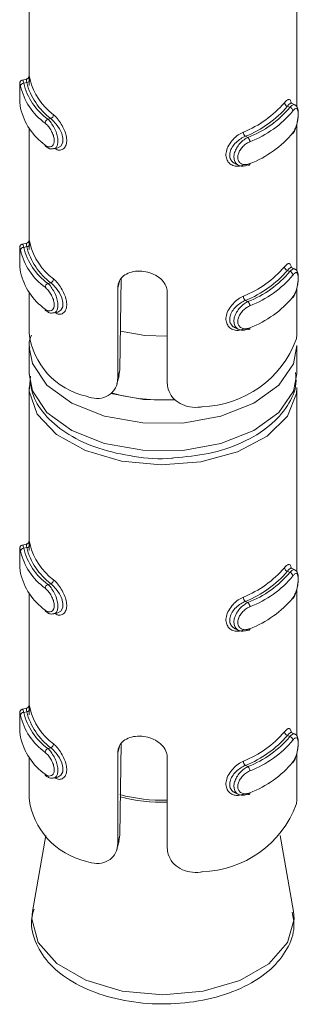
# Model space of a CAD drawing. Header units: millimetres. Extents: x 299 to 1025, y 4 to 1359.
# Tile 1 of 48: x 566.1 to 574.43, y 48.97 to 78.36. Entities that reach past the tile are written whole.
import ezdxf

# ---------------------------------------------------------------- set-up
doc = ezdxf.new("R2010")
doc.units = ezdxf.units.MM

msp = doc.modelspace()

# ---------------------------------------------------------------- linework, layer by layer
at = {"color": 7, "linetype": 'Continuous', "lineweight": 15}
for p, q in [((566.381, 81.262), (566.381, 76.654)), ((574.381, 75.763), (574.381, 81.262)), ((566.304, 76.587), (566.182, 76.56)), ((566.311, 76.485), (566.224, 76.465)), ((574.323, 75.818), (574.218, 75.867)), ((574.102, 75.778), (574.175, 75.744)), ((567.03, 75.407), (566.943, 75.388)), ((574.381, 70.864), (574.381, 75.245)), ((566.381, 75.126), (566.381, 71.755)), ((572.845, 74.88), (572.918, 74.846)), ((567.118, 74.507), (567.24, 74.534)), ((572.538, 74.063), (572.643, 74.014)), ((566.304, 71.688), (566.182, 71.661)), ((566.311, 71.586), (566.224, 71.566)), ((574.102, 70.879), (574.175, 70.845)), ((574.323, 70.919), (574.218, 70.968)), ((569.134, 70.643), (569.098, 67.907)), ((567.03, 70.508), (566.943, 70.489)), ((569.03, 67.657), (569.03, 70.347)), ((574.381, 69.07), (574.381, 70.345)), ((566.381, 70.226), (566.381, 69.014)), ((570.512, 70.213), (570.512, 67.523)), ((572.845, 69.981), (572.918, 69.947)), ((567.118, 69.607), (567.24, 69.635)), ((572.538, 69.164), (572.643, 69.115)), ((566.381, 68.606), (566.381, 67.789)), ((574.381, 67.789), (574.381, 68.606)), ((569.03, 67.657), (569.098, 67.907)), ((569.098, 67.907), (569.062, 67.732)), ((569.008, 67.487), (569.073, 67.729)), ((566.381, 67.381), (566.381, 62.773)), ((574.381, 61.882), (574.381, 67.381)), ((566.304, 62.706), (566.182, 62.679)), ((566.311, 62.604), (566.224, 62.584)), ((574.102, 61.897), (574.175, 61.863)), ((574.323, 61.937), (574.218, 61.986)), ((567.03, 61.526), (566.943, 61.507)), ((566.381, 61.244), (566.381, 57.874)), ((574.381, 56.983), (574.381, 61.363)), ((572.845, 60.999), (572.918, 60.965)), ((567.118, 60.626), (567.24, 60.653)), ((572.538, 60.182), (572.643, 60.133)), ((566.304, 57.807), (566.182, 57.78)), ((566.311, 57.704), (566.224, 57.685)), ((574.323, 57.038), (574.218, 57.087)), ((569.134, 56.762), (569.098, 54.025)), ((574.102, 56.998), (574.175, 56.964)), ((567.03, 56.627), (566.943, 56.608)), ((569.03, 53.776), (569.03, 56.466)), ((574.381, 55.188), (574.381, 56.464)), ((566.381, 56.345), (566.381, 55.133)), ((570.512, 56.331), (570.512, 53.642)), ((572.845, 56.099), (572.918, 56.065)), ((567.118, 55.726), (567.24, 55.753)), ((572.538, 55.283), (572.643, 55.234)), ((566.881, 54.014), (566.482, 51.745)), ((569.008, 53.606), (569.073, 53.848)), ((569.03, 53.776), (569.098, 54.025)), ((569.098, 54.025), (569.062, 53.851)), ((574.279, 51.745), (573.88, 54.014)), ((566.494, 51.802), (566.482, 51.745))]:
    msp.add_line(p, q, dxfattribs=at)
at = {"color": 8, "linetype": 'Continuous', "lineweight": 15}
for p, q in [((569.03, 70.347), (569.084, 70.548)), ((569.03, 56.466), (569.084, 56.666))]:
    msp.add_line(p, q, dxfattribs=at)
at = {"color": 8, "linetype": 'Continuous', "lineweight": 15, "flags": 128}
for points in [[(566.184, 76.554), (566.192, 76.553), (566.215, 76.496), (566.224, 76.466), (566.224, 76.465), (566.224, 76.465)], [(566.184, 71.654), (566.192, 71.654), (566.215, 71.597), (566.224, 71.566), (566.224, 71.566), (566.224, 71.566)], [(574.38, 68.634), (574.279, 68.089), (573.842, 67.448), (573.097, 66.911), (572.111, 66.524), (570.971, 66.322), (569.779, 66.323), (568.64, 66.527), (567.656, 66.915), (566.914, 67.454), (566.48, 68.095), (566.381, 68.584)], [(566.381, 67.789), (566.48, 67.279), (566.914, 66.638), (567.656, 66.099), (568.64, 65.71), (569.779, 65.507), (570.971, 65.506), (572.111, 65.707), (573.097, 66.094), (573.842, 66.632), (574.279, 67.272), (574.381, 67.789)], [(568.822, 67.205), (569.8, 67.022), (570.759, 67.005)], [(566.184, 62.673), (566.192, 62.672), (566.215, 62.615), (566.224, 62.584), (566.224, 62.584), (566.224, 62.584)], [(566.184, 57.773), (566.192, 57.773), (566.215, 57.716), (566.224, 57.685), (566.224, 57.685), (566.224, 57.685)], [(566.482, 51.745), (566.462, 51.52), (566.652, 50.82), (567.207, 50.189), (568.073, 49.688), (569.164, 49.366), (570.375, 49.254)], [(570.375, 49.254), (571.586, 49.364), (572.679, 49.684), (573.547, 50.184), (574.106, 50.814), (574.299, 51.513), (574.279, 51.745)]]:
    msp.add_lwpolyline(points, dxfattribs=at)
at = {"color": 7, "linetype": 'Continuous', "lineweight": 15, "flags": 128}
for points in [[(574.216, 75.862), (574.188, 75.866), (574.132, 75.817), (574.102, 75.778), (574.102, 75.778), (574.102, 75.778)], [(567.24, 74.535), (567.243, 74.535), (567.335, 74.589), (567.388, 74.692), (567.394, 74.821), (567.36, 74.961), (567.292, 75.104), (567.195, 75.244), (567.081, 75.365), (567.03, 75.407), (567.03, 75.407), (567.03, 75.407)], [(572.918, 74.029), (572.93, 74.022), (572.941, 74.018), (572.951, 74.017), (572.96, 74.02), (572.967, 74.027), (572.973, 74.037), (572.976, 74.049), (572.977, 74.064)], [(574.216, 70.963), (574.188, 70.967), (574.132, 70.918), (574.102, 70.879), (574.102, 70.879), (574.102, 70.879)], [(567.24, 69.635), (567.243, 69.635), (567.335, 69.69), (567.388, 69.793), (567.394, 69.922), (567.36, 70.062), (567.292, 70.205), (567.195, 70.345), (567.081, 70.466), (567.03, 70.508), (567.03, 70.508), (567.03, 70.508)], [(570.512, 68.91), (569.843, 68.936), (569.112, 69.067)], [(572.918, 69.13), (572.93, 69.123), (572.941, 69.119), (572.951, 69.118), (572.96, 69.121), (572.967, 69.128), (572.973, 69.138), (572.976, 69.15), (572.977, 69.165)], [(574.381, 67.381), (574.369, 67.205), (574.099, 66.529), (573.492, 65.93), (572.605, 65.462), (571.517, 65.167), (570.326, 65.072), (569.141, 65.186), (568.067, 65.497), (567.202, 65.979), (566.624, 66.588), (566.386, 67.268), (566.425, 67.725)], [(574.216, 61.981), (574.188, 61.985), (574.132, 61.936), (574.102, 61.897), (574.102, 61.897), (574.102, 61.897)], [(567.24, 60.653), (567.243, 60.653), (567.335, 60.708), (567.388, 60.811), (567.394, 60.94), (567.36, 61.08), (567.292, 61.223), (567.195, 61.363), (567.081, 61.484), (567.03, 61.526), (567.03, 61.526), (567.03, 61.526)], [(572.918, 60.148), (572.93, 60.141), (572.941, 60.137), (572.951, 60.136), (572.96, 60.139), (572.967, 60.146), (572.973, 60.156), (572.976, 60.168), (572.977, 60.183)], [(574.216, 57.082), (574.188, 57.086), (574.132, 57.037), (574.102, 56.998), (574.102, 56.998), (574.102, 56.998)], [(567.24, 55.754), (567.243, 55.754), (567.335, 55.808), (567.388, 55.911), (567.394, 56.041), (567.36, 56.18), (567.292, 56.324), (567.195, 56.464), (567.081, 56.585), (567.03, 56.627), (567.03, 56.627), (567.03, 56.627)], [(572.918, 55.249), (572.93, 55.241), (572.941, 55.237), (572.951, 55.237), (572.96, 55.24), (572.967, 55.247), (572.973, 55.256), (572.976, 55.269), (572.977, 55.284)]]:
    msp.add_lwpolyline(points, dxfattribs=at)
at = {"color": 7, "linetype": 'Continuous', "lineweight": 15}
for centre, radius, start, end in [((566.223, 76.367), 0.099, 89.3769, 173.5857), ((568.033, 76.895), 1.86, 193.3386, 234.0918), ((566.311, 76.585), 0.0997, 269.9192, 353.6124), ((568.203, 76.969), 1.953, 194.3452, 233.0851), ((568.256, 77.046), 1.905, 194.3468, 233.0836), ((567.981, 76.818), 1.908, 193.3408, 234.0917), ((571.604, 77.957), 3.177, 291.8314, 319.2695), ((574.131, 75.895), 0.12, 185.1356, 256.0767), ((567.981, 76.165), 1.908, 193.3408, 234.0917), ((571.634, 77.903), 3.257, 291.8319, 319.2691), ((571.803, 77.734), 3.096, 291.1057, 319.9955), ((571.834, 77.68), 3.176, 291.1059, 319.9951), ((574.147, 75.628), 0.119, 5.2083, 76.711), ((566.997, 75.264), 0.136, 113.722, 176.2228), ((566.977, 75.532), 0.135, 293.0437, 356.1189), ((572.962, 75.013), 0.177, 181.6387, 228.7446), ((571.834, 77.027), 3.176, 291.1059, 319.9951), ((572.798, 74.713), 0.18, 1.5764, 47.8884), ((566.915, 74.616), 0.0536, 176.3137, 232.8731), ((566.223, 71.467), 0.099, 89.3761, 173.5865), ((567.981, 71.919), 1.908, 193.3408, 234.0917), ((568.033, 71.995), 1.86, 193.3386, 234.0918), ((566.311, 71.685), 0.0997, 269.9192, 353.6124), ((568.203, 72.069), 1.953, 194.3452, 233.0851), ((568.256, 72.146), 1.905, 194.3468, 233.0836), ((571.604, 73.058), 3.177, 291.8314, 319.2695), ((571.634, 73.004), 3.257, 291.8319, 319.2691), ((571.803, 72.835), 3.096, 291.1057, 319.9955), ((574.131, 70.995), 0.12, 185.1356, 256.0767), ((574.147, 70.729), 0.119, 5.2076, 76.7117), ((567.981, 71.265), 1.908, 193.3408, 234.0917), ((566.977, 70.632), 0.135, 293.0437, 356.1189), ((571.834, 72.781), 3.176, 291.1059, 319.9951), ((566.997, 70.364), 0.136, 113.7214, 176.2235), ((572.962, 70.113), 0.177, 181.6387, 228.7446), ((571.834, 72.128), 3.176, 291.1059, 319.9951), ((566.915, 69.717), 0.0536, 176.3124, 232.8716), ((572.798, 69.814), 0.18, 1.5759, 47.8889), ((568.574, 69.276), 2.209, 186.8045, 257.4301), ((571.452, 69.921), 3.116, 271.8247, 339.2763), ((570.367, 72.671), 5.659, 254.305, 273.5527), ((566.311, 62.703), 0.0997, 269.9192, 353.6124), ((568.203, 63.087), 1.953, 194.3452, 233.0851), ((568.256, 63.164), 1.905, 194.3468, 233.0836), ((566.223, 62.485), 0.099, 89.3769, 173.5857), ((567.981, 62.937), 1.908, 193.3408, 234.0917), ((568.033, 63.013), 1.86, 193.3386, 234.0918), ((567.981, 62.283), 1.908, 193.3408, 234.0917), ((571.604, 64.076), 3.177, 291.8314, 319.2695), ((571.634, 64.022), 3.257, 291.8319, 319.2691), ((571.803, 63.853), 3.096, 291.1057, 319.9955), ((571.834, 63.799), 3.176, 291.1059, 319.9951), ((574.131, 62.013), 0.12, 185.1356, 256.0767), ((574.147, 61.747), 0.119, 5.2083, 76.711), ((566.997, 61.382), 0.136, 113.722, 176.2228), ((566.977, 61.65), 0.135, 293.0437, 356.1189), ((572.962, 61.131), 0.177, 181.6387, 228.7446), ((572.798, 60.832), 0.18, 1.5764, 47.8884), ((571.834, 63.146), 3.176, 291.1059, 319.9951), ((566.915, 60.735), 0.0536, 176.3124, 232.8716), ((566.223, 57.586), 0.099, 89.3795, 173.5851), ((568.033, 58.114), 1.86, 193.3386, 234.0918), ((566.311, 57.804), 0.0997, 269.9174, 353.6142), ((568.203, 58.188), 1.953, 194.3452, 233.0851), ((568.256, 58.265), 1.905, 194.3468, 233.0836), ((567.981, 58.037), 1.908, 193.3408, 234.0917), ((571.604, 59.177), 3.177, 291.8314, 319.2695), ((574.131, 57.114), 0.12, 185.134, 256.0784), ((567.981, 57.384), 1.908, 193.3408, 234.0917), ((566.977, 56.751), 0.135, 293.0422, 356.1204), ((571.634, 59.123), 3.257, 291.8319, 319.2691), ((571.803, 58.954), 3.096, 291.1057, 319.9955), ((571.834, 58.9), 3.176, 291.1059, 319.9951), ((574.147, 56.848), 0.119, 5.209, 76.7086), ((566.997, 56.483), 0.136, 113.7242, 176.2221), ((572.962, 56.232), 0.177, 181.6375, 228.7458), ((571.834, 58.247), 3.176, 291.1059, 319.9951), ((572.798, 55.932), 0.18, 1.5771, 47.8867), ((566.915, 55.835), 0.0536, 176.308, 232.8788), ((568.574, 55.395), 2.209, 186.8045, 257.4301), ((571.452, 56.039), 3.116, 271.8247, 339.2763)]:
    msp.add_arc(centre, radius, start, end, dxfattribs=at)
at = {"color": 8, "linetype": 'Continuous', "lineweight": 15}
for centre, radius, start, end in [((570.37, 59.997), 4.934, 254.9826, 271.6458), ((570.37, 59.95), 4.948, 255.1536, 271.6389)]:
    msp.add_arc(centre, radius, start, end, dxfattribs=at)
for points, knots in [([(566.124, 76.378), (566.123, 76.386), (566.116, 76.422), (566.108, 76.459), (566.103, 76.466), (566.102, 76.438), (566.101, 76.426)], [0, 0, 0, 0, 0.110087, 0.442406, 0.756719, 1, 1, 1, 1]), ([(574.175, 75.744), (574.175, 75.744), (574.202, 75.774), (574.253, 75.816), (574.303, 75.836), (574.32, 75.817), (574.322, 75.815)], [0, 0, 0, 0, 0.000165, 0.471913, 0.943983, 1, 1, 1, 1]), ([(566.943, 75.388), (566.943, 75.388), (566.985, 75.364), (567.037, 75.283), (567.136, 75.139), (567.206, 74.973), (567.244, 74.811), (567.245, 74.674), (567.213, 74.574), (567.167, 74.517), (567.129, 74.514), (567.117, 74.513)], [0, 0, 0, 0, 0.000047, 0.141778, 0.283627, 0.425906, 0.562977, 0.691794, 0.816402, 0.94353, 1, 1, 1, 1]), ([(567.112, 75.522), (567.13, 75.506), (567.189, 75.454), (567.29, 75.334), (567.396, 75.163), (567.471, 74.986), (567.51, 74.812), (567.503, 74.652), (567.446, 74.527), (567.346, 74.465), (567.243, 74.462), (567.18, 74.502), (567.159, 74.516)], [0, 0, 0, 0, 0.052181, 0.167841, 0.277752, 0.38144, 0.483481, 0.590728, 0.70597, 0.824393, 0.940356, 1, 1, 1, 1]), ([(566.124, 71.478), (566.123, 71.487), (566.116, 71.523), (566.108, 71.559), (566.103, 71.567), (566.102, 71.539), (566.101, 71.527)], [0, 0, 0, 0, 0.110087, 0.442408, 0.756718, 1, 1, 1, 1]), ([(574.175, 70.845), (574.175, 70.845), (574.202, 70.875), (574.253, 70.917), (574.303, 70.937), (574.32, 70.918), (574.322, 70.916)], [0, 0, 0, 0, 0.000165, 0.471913, 0.943983, 1, 1, 1, 1]), ([(567.112, 70.623), (567.13, 70.607), (567.189, 70.555), (567.29, 70.435), (567.396, 70.264), (567.471, 70.086), (567.51, 69.912), (567.503, 69.753), (567.446, 69.628), (567.346, 69.566), (567.243, 69.563), (567.18, 69.603), (567.159, 69.616)], [0, 0, 0, 0, 0.052181, 0.167841, 0.277752, 0.38144, 0.483482, 0.590729, 0.705968, 0.824393, 0.940356, 1, 1, 1, 1]), ([(566.943, 70.489), (566.943, 70.489), (566.985, 70.465), (567.037, 70.384), (567.136, 70.24), (567.206, 70.073), (567.244, 69.912), (567.245, 69.774), (567.213, 69.675), (567.167, 69.618), (567.129, 69.615), (567.117, 69.614)], [0, 0, 0, 0, 0.000047, 0.141778, 0.283627, 0.425906, 0.562974, 0.691794, 0.816402, 0.94353, 1, 1, 1, 1]), ([(566.124, 62.496), (566.123, 62.505), (566.116, 62.541), (566.108, 62.577), (566.103, 62.585), (566.102, 62.557), (566.101, 62.545)], [0, 0, 0, 0, 0.110087, 0.442408, 0.756718, 1, 1, 1, 1]), ([(574.175, 61.863), (574.175, 61.863), (574.202, 61.893), (574.253, 61.935), (574.303, 61.955), (574.32, 61.936), (574.322, 61.934)], [0, 0, 0, 0, 0.000165, 0.471913, 0.943983, 1, 1, 1, 1]), ([(566.943, 61.507), (566.943, 61.507), (566.985, 61.483), (567.037, 61.402), (567.136, 61.258), (567.206, 61.091), (567.244, 60.93), (567.245, 60.793), (567.213, 60.693), (567.167, 60.636), (567.129, 60.633), (567.117, 60.632)], [0, 0, 0, 0, 0.000047, 0.141778, 0.283627, 0.425906, 0.562974, 0.691794, 0.816402, 0.94353, 1, 1, 1, 1]), ([(567.112, 61.641), (567.13, 61.625), (567.189, 61.573), (567.29, 61.453), (567.396, 61.282), (567.471, 61.105), (567.51, 60.93), (567.503, 60.771), (567.446, 60.646), (567.346, 60.584), (567.243, 60.581), (567.18, 60.621), (567.159, 60.635)], [0, 0, 0, 0, 0.052181, 0.167841, 0.277752, 0.38144, 0.483482, 0.590729, 0.705968, 0.824393, 0.940356, 1, 1, 1, 1]), ([(566.124, 57.597), (566.123, 57.606), (566.116, 57.641), (566.108, 57.678), (566.103, 57.686), (566.102, 57.658), (566.101, 57.645)], [0, 0, 0, 0, 0.110087, 0.442407, 0.756725, 1, 1, 1, 1]), ([(574.175, 56.964), (574.175, 56.964), (574.202, 56.994), (574.253, 57.036), (574.303, 57.056), (574.32, 57.037), (574.322, 57.035)], [0, 0, 0, 0, 0.000165, 0.471913, 0.943976, 1, 1, 1, 1]), ([(567.112, 56.742), (567.13, 56.726), (567.189, 56.674), (567.29, 56.553), (567.396, 56.383), (567.471, 56.205), (567.51, 56.031), (567.503, 55.871), (567.446, 55.747), (567.346, 55.685), (567.243, 55.681), (567.18, 55.722), (567.159, 55.735)], [0, 0, 0, 0, 0.0521816, 0.1678409, 0.2777513, 0.3814392, 0.4834806, 0.5907297, 0.7059695, 0.8243925, 0.9403561, 1, 1, 1, 1]), ([(566.943, 56.608), (566.943, 56.608), (566.985, 56.583), (567.037, 56.503), (567.136, 56.358), (567.206, 56.192), (567.244, 56.031), (567.245, 55.893), (567.213, 55.793), (567.167, 55.737), (567.129, 55.734), (567.117, 55.733)], [0, 0, 0, 0, 0.000047, 0.141778, 0.283626, 0.425907, 0.562978, 0.691792, 0.816403, 0.943528, 1, 1, 1, 1])]:
    msp.add_open_spline(points, degree=3, knots=knots, dxfattribs=at)
at = {"color": 7, "linetype": 'Continuous', "lineweight": 15}
for points, knots in [([(566.102, 76.426), (566.101, 76.407), (566.101, 76.367), (566.101, 76.253), (566.101, 76.115), (566.103, 75.963), (566.109, 75.819), (566.12, 75.749), (566.126, 75.716)], [0, 0, 0, 0, 0.148706, 0.305848, 0.470134, 0.639649, 0.826478, 1, 1, 1, 1]), ([(566.101, 76.426), (566.101, 76.424), (566.101, 76.411), (566.101, 76.349), (566.101, 76.241), (566.101, 76.103), (566.103, 75.958), (566.11, 75.821), (566.119, 75.757), (566.124, 75.724)], [0, 0, 0, 0, 0.026838, 0.173541, 0.324394, 0.485869, 0.655866, 0.827486, 1, 1, 1, 1]), ([(566.183, 76.56), (566.181, 76.559), (566.168, 76.559), (566.148, 76.546), (566.127, 76.528), (566.114, 76.508), (566.108, 76.491), (566.104, 76.477), (566.103, 76.463), (566.102, 76.452), (566.102, 76.434), (566.102, 76.426)], [0, 0, 0, 0, 0.020068, 0.156678, 0.267995, 0.364151, 0.44741, 0.524108, 0.622511, 0.816718, 1, 1, 1, 1]), ([(566.311, 76.485), (566.311, 76.485), (566.298, 76.516), (566.305, 76.571), (566.305, 76.581), (566.304, 76.587)], [0, 0, 0, 0, 0.000167, 0.480664, 1, 1, 1, 1]), ([(566.381, 76.644), (566.381, 76.652), (566.381, 76.669), (566.381, 76.675), (566.381, 76.668), (566.379, 76.658), (566.372, 76.64), (566.358, 76.618), (566.335, 76.597), (566.314, 76.591), (566.304, 76.588)], [0, 0, 0, 0, 0.230912, 0.477403, 0.558885, 0.624561, 0.689675, 0.784624, 0.896336, 1, 1, 1, 1]), ([(566.383, 76.397), (566.383, 76.444), (566.383, 76.548), (566.38, 76.63), (566.381, 76.644), (566.381, 76.644)], [0, 0, 0, 0, 0.448669, 0.993377, 1, 1, 1, 1]), ([(566.381, 76.654), (566.381, 76.668), (566.381, 76.701), (566.389, 76.671), (566.403, 76.605), (566.41, 76.574)], [0, 0, 0, 0, 0.287339, 0.663147, 1, 1, 1, 1]), ([(574.011, 75.884), (574.024, 75.899), (574.067, 75.949), (574.127, 75.99), (574.179, 75.976), (574.208, 75.929), (574.214, 75.875), (574.215, 75.863)], [0, 0, 0, 0, 0.126012, 0.40537, 0.670798, 0.921216, 1, 1, 1, 1]), ([(574.255, 74.957), (574.267, 74.971), (574.308, 75.02), (574.36, 75.151), (574.404, 75.321), (574.426, 75.488), (574.427, 75.638), (574.406, 75.734), (574.362, 75.801), (574.329, 75.812), (574.322, 75.815)], [0, 0, 0, 0, 0.071673, 0.248639, 0.406168, 0.552006, 0.706949, 0.877172, 0.971465, 1, 1, 1, 1]), ([(574.266, 74.986), (574.273, 74.995), (574.299, 75.031), (574.34, 75.114), (574.381, 75.241), (574.408, 75.372), (574.421, 75.496), (574.421, 75.605), (574.405, 75.684), (574.372, 75.717), (574.325, 75.706), (574.286, 75.661), (574.266, 75.639)], [0, 0, 0, 0, 0.037288, 0.149822, 0.256279, 0.356417, 0.453446, 0.55321, 0.660002, 0.772424, 0.885918, 1, 1, 1, 1]), ([(566.862, 74.619), (566.871, 74.612), (566.909, 74.584), (566.976, 74.559), (567.051, 74.57), (567.106, 74.62), (567.135, 74.702), (567.134, 74.812), (567.099, 74.942), (567.034, 75.073), (566.95, 75.192), (566.891, 75.246), (566.862, 75.273)], [0, 0, 0, 0, 0.037286, 0.1498244, 0.2562827, 0.3564244, 0.4534472, 0.5532104, 0.6599959, 0.7724158, 0.885915, 1, 1, 1, 1]), ([(572.785, 74.028), (572.76, 74.018), (572.678, 73.987), (572.543, 73.981), (572.404, 74.032), (572.308, 74.132), (572.259, 74.268), (572.267, 74.434), (572.34, 74.616), (572.469, 74.787), (572.626, 74.926), (572.734, 74.981), (572.785, 75.008)], [0, 0, 0, 0, 0.04997, 0.160727, 0.265975, 0.365258, 0.462973, 0.565669, 0.676024, 0.789422, 0.90047, 1, 1, 1, 1]), ([(572.845, 74.88), (572.845, 74.88), (572.798, 74.864), (572.703, 74.811), (572.561, 74.701), (572.445, 74.561), (572.377, 74.411), (572.369, 74.271), (572.415, 74.158), (572.477, 74.088), (572.528, 74.072), (572.54, 74.068)], [0, 0, 0, 0, 0.00005, 0.132913, 0.280757, 0.42998, 0.572905, 0.704759, 0.830793, 0.960546, 1, 1, 1, 1]), ([(572.918, 74.029), (572.918, 74.029), (572.871, 74.008), (572.778, 73.982), (572.65, 74), (572.553, 74.072), (572.502, 74.185), (572.5, 74.321), (572.543, 74.463), (572.624, 74.603), (572.738, 74.73), (572.842, 74.807), (572.903, 74.839), (572.918, 74.846), (572.918, 74.846)], [0, 0, 0, 0, 0.000038, 0.112226, 0.224492, 0.337097, 0.445585, 0.54754, 0.646169, 0.746782, 0.852417, 0.963234, 0.999962, 1, 1, 1, 1]), ([(572.977, 74.718), (572.964, 74.712), (572.912, 74.688), (572.822, 74.627), (572.723, 74.528), (572.652, 74.418), (572.614, 74.304), (572.615, 74.195), (572.66, 74.103), (572.745, 74.045), (572.856, 74.026), (572.937, 74.052), (572.977, 74.064)], [0, 0, 0, 0, 0.0372895, 0.1498221, 0.2562832, 0.3564227, 0.4534445, 0.5532068, 0.659991, 0.7724088, 0.8859015, 1, 1, 1, 1]), ([(566.886, 74.577), (566.903, 74.563), (566.95, 74.522), (567.037, 74.493), (567.096, 74.508), (567.116, 74.513)], [0, 0, 0, 0, 0.258982, 0.754046, 1, 1, 1, 1]), ([(566.381, 71.745), (566.381, 71.753), (566.381, 71.769), (566.381, 71.776), (566.381, 71.769), (566.379, 71.758), (566.372, 71.741), (566.358, 71.719), (566.335, 71.698), (566.314, 71.692), (566.304, 71.689)], [0, 0, 0, 0, 0.230911, 0.477401, 0.558883, 0.62456, 0.689673, 0.784627, 0.896338, 1, 1, 1, 1]), ([(566.383, 71.498), (566.383, 71.545), (566.383, 71.648), (566.38, 71.731), (566.381, 71.745), (566.381, 71.745)], [0, 0, 0, 0, 0.4486682, 0.993384, 1, 1, 1, 1]), ([(566.381, 71.755), (566.381, 71.769), (566.381, 71.801), (566.389, 71.772), (566.403, 71.705), (566.41, 71.674)], [0, 0, 0, 0, 0.287339, 0.663147, 1, 1, 1, 1]), ([(566.102, 71.527), (566.101, 71.508), (566.101, 71.468), (566.101, 71.354), (566.101, 71.216), (566.103, 71.064), (566.109, 70.92), (566.12, 70.85), (566.126, 70.816)], [0, 0, 0, 0, 0.148706, 0.305844, 0.470134, 0.639649, 0.826478, 1, 1, 1, 1]), ([(566.101, 71.527), (566.101, 71.525), (566.101, 71.511), (566.101, 71.449), (566.101, 71.342), (566.101, 71.203), (566.103, 71.058), (566.11, 70.922), (566.119, 70.857), (566.124, 70.825)], [0, 0, 0, 0, 0.026838, 0.173545, 0.324393, 0.485872, 0.655865, 0.827487, 1, 1, 1, 1]), ([(566.183, 71.66), (566.181, 71.66), (566.168, 71.659), (566.148, 71.647), (566.127, 71.628), (566.114, 71.609), (566.108, 71.592), (566.104, 71.578), (566.103, 71.564), (566.102, 71.553), (566.102, 71.535), (566.102, 71.527)], [0, 0, 0, 0, 0.020068, 0.156678, 0.267995, 0.364152, 0.447411, 0.524095, 0.622498, 0.816717, 1, 1, 1, 1]), ([(566.311, 71.586), (566.311, 71.586), (566.298, 71.616), (566.305, 71.672), (566.305, 71.682), (566.304, 71.687)], [0, 0, 0, 0, 0.0001666, 0.4806664, 1, 1, 1, 1]), ([(569.03, 70.347), (569.033, 70.39), (569.041, 70.499), (569.123, 70.651), (569.282, 70.78), (569.498, 70.852), (569.745, 70.863), (569.995, 70.814), (570.22, 70.709), (570.395, 70.556), (570.496, 70.383), (570.507, 70.263), (570.512, 70.213)], [0, 0, 0, 0, 0.067542, 0.172852, 0.27938, 0.387322, 0.49468, 0.600405, 0.705959, 0.813032, 0.921037, 1, 1, 1, 1]), ([(574.011, 70.985), (574.024, 71), (574.067, 71.05), (574.127, 71.091), (574.179, 71.076), (574.208, 71.03), (574.214, 70.976), (574.215, 70.963)], [0, 0, 0, 0, 0.1260116, 0.405368, 0.6707989, 0.9212166, 1, 1, 1, 1]), ([(574.255, 70.058), (574.267, 70.072), (574.308, 70.12), (574.36, 70.252), (574.404, 70.422), (574.426, 70.589), (574.427, 70.739), (574.406, 70.834), (574.362, 70.902), (574.329, 70.913), (574.322, 70.915)], [0, 0, 0, 0, 0.071673, 0.248639, 0.40617, 0.552005, 0.706951, 0.877171, 0.971468, 1, 1, 1, 1]), ([(574.266, 70.086), (574.273, 70.095), (574.299, 70.131), (574.34, 70.215), (574.381, 70.341), (574.408, 70.472), (574.421, 70.597), (574.421, 70.706), (574.405, 70.784), (574.372, 70.818), (574.325, 70.807), (574.286, 70.762), (574.266, 70.74)], [0, 0, 0, 0, 0.037288, 0.149823, 0.256278, 0.356419, 0.453444, 0.553209, 0.660001, 0.772426, 0.885918, 1, 1, 1, 1]), ([(566.862, 69.72), (566.871, 69.713), (566.909, 69.685), (566.976, 69.66), (567.051, 69.671), (567.106, 69.72), (567.135, 69.802), (567.134, 69.913), (567.099, 70.042), (567.034, 70.174), (566.95, 70.293), (566.891, 70.346), (566.862, 70.373)], [0, 0, 0, 0, 0.037286, 0.149825, 0.256282, 0.356426, 0.453446, 0.553209, 0.659995, 0.772417, 0.885915, 1, 1, 1, 1]), ([(572.785, 69.129), (572.76, 69.119), (572.678, 69.088), (572.543, 69.082), (572.404, 69.133), (572.308, 69.232), (572.259, 69.368), (572.267, 69.535), (572.34, 69.717), (572.469, 69.887), (572.626, 70.026), (572.734, 70.082), (572.785, 70.108)], [0, 0, 0, 0, 0.04997, 0.160727, 0.265976, 0.365258, 0.462972, 0.565669, 0.676026, 0.789422, 0.90047, 1, 1, 1, 1]), ([(572.845, 69.981), (572.845, 69.981), (572.798, 69.964), (572.703, 69.911), (572.561, 69.802), (572.445, 69.662), (572.377, 69.512), (572.369, 69.371), (572.415, 69.259), (572.477, 69.189), (572.528, 69.173), (572.54, 69.169)], [0, 0, 0, 0, 0.00005, 0.132913, 0.280757, 0.42998, 0.572903, 0.70476, 0.830791, 0.960544, 1, 1, 1, 1]), ([(566.886, 69.678), (566.903, 69.664), (566.95, 69.623), (567.037, 69.594), (567.096, 69.608), (567.116, 69.613)], [0, 0, 0, 0, 0.2589812, 0.7540463, 1, 1, 1, 1]), ([(572.918, 69.13), (572.918, 69.13), (572.871, 69.109), (572.778, 69.082), (572.65, 69.101), (572.553, 69.172), (572.502, 69.286), (572.5, 69.422), (572.543, 69.564), (572.624, 69.703), (572.738, 69.831), (572.842, 69.907), (572.903, 69.94), (572.918, 69.947), (572.918, 69.947)], [0, 0, 0, 0, 0.0000378, 0.112226, 0.2244921, 0.3370985, 0.4455849, 0.5475393, 0.6461689, 0.7467816, 0.8524178, 0.9632337, 0.9999622, 1, 1, 1, 1]), ([(572.977, 69.818), (572.964, 69.813), (572.912, 69.789), (572.822, 69.728), (572.723, 69.629), (572.652, 69.518), (572.614, 69.405), (572.615, 69.296), (572.66, 69.203), (572.745, 69.145), (572.856, 69.127), (572.937, 69.152), (572.977, 69.165)], [0, 0, 0, 0, 0.03729, 0.149822, 0.256282, 0.356421, 0.453446, 0.553205, 0.659992, 0.772408, 0.885902, 1, 1, 1, 1]), ([(574.366, 68.818), (574.372, 68.859), (574.381, 68.928), (574.378, 69.029), (574.377, 69.07)], [0, 0, 0, 0, 0.5934712, 1, 1, 1, 1]), ([(566.449, 68.944), (566.413, 68.856), (566.363, 68.735), (566.392, 68.612), (566.4, 68.579)], [0, 0, 0, 0, 0.728689, 1, 1, 1, 1]), ([(566.398, 67.774), (566.418, 67.558), (566.46, 67.102), (566.89, 66.481), (567.551, 65.945), (568.449, 65.533), (569.507, 65.307), (570.297, 65.228), (570.684, 65.279), (570.705, 65.282)], [0, 0, 0, 0, 0.141781, 0.29979, 0.464713, 0.63841, 0.814396, 0.989981, 1, 1, 1, 1]), ([(568.093, 67.12), (568.196, 67.09), (568.402, 67.029), (568.692, 67.091), (568.907, 67.253), (569.015, 67.458), (569.026, 67.602), (569.03, 67.657)], [0, 0, 0, 0, 0.227115, 0.454904, 0.667251, 0.872125, 1, 1, 1, 1]), ([(570.705, 65.282), (571.056, 65.314), (571.783, 65.381), (572.775, 65.717), (573.588, 66.204), (574.121, 66.81), (574.389, 67.376), (574.351, 67.718), (574.339, 67.827)], [0, 0, 0, 0, 0.182065, 0.376348, 0.573164, 0.752071, 0.92125, 1, 1, 1, 1]), ([(570.512, 67.523), (570.517, 67.458), (570.531, 67.304), (570.657, 67.079), (570.884, 66.89), (571.18, 66.786), (571.413, 66.783), (571.536, 66.804), (571.551, 66.806)], [0, 0, 0, 0, 0.1470783, 0.3513556, 0.5553066, 0.7600475, 0.9713856, 1, 1, 1, 1]), ([(566.183, 62.678), (566.181, 62.678), (566.168, 62.677), (566.148, 62.665), (566.127, 62.647), (566.114, 62.627), (566.108, 62.61), (566.104, 62.596), (566.103, 62.582), (566.102, 62.571), (566.102, 62.553), (566.102, 62.545)], [0, 0, 0, 0, 0.020068, 0.156678, 0.267995, 0.364152, 0.447411, 0.524095, 0.622498, 0.816717, 1, 1, 1, 1]), ([(566.311, 62.604), (566.311, 62.604), (566.298, 62.634), (566.305, 62.69), (566.305, 62.7), (566.304, 62.705)], [0, 0, 0, 0, 0.000167, 0.480664, 1, 1, 1, 1]), ([(566.381, 62.763), (566.381, 62.771), (566.381, 62.787), (566.381, 62.794), (566.381, 62.787), (566.379, 62.777), (566.372, 62.759), (566.358, 62.737), (566.335, 62.716), (566.314, 62.71), (566.304, 62.707)], [0, 0, 0, 0, 0.230911, 0.477401, 0.558883, 0.62456, 0.689673, 0.784627, 0.896338, 1, 1, 1, 1]), ([(566.383, 62.516), (566.383, 62.563), (566.383, 62.666), (566.38, 62.749), (566.381, 62.763), (566.381, 62.763)], [0, 0, 0, 0, 0.4486682, 0.993384, 1, 1, 1, 1]), ([(566.381, 62.773), (566.381, 62.787), (566.381, 62.819), (566.389, 62.79), (566.403, 62.724), (566.41, 62.692)], [0, 0, 0, 0, 0.287339, 0.663147, 1, 1, 1, 1]), ([(566.102, 62.545), (566.101, 62.526), (566.101, 62.486), (566.101, 62.372), (566.101, 62.234), (566.103, 62.082), (566.109, 61.938), (566.12, 61.868), (566.126, 61.835)], [0, 0, 0, 0, 0.148706, 0.305844, 0.470134, 0.639649, 0.826478, 1, 1, 1, 1]), ([(566.101, 62.545), (566.101, 62.543), (566.101, 62.529), (566.101, 62.467), (566.101, 62.36), (566.101, 62.221), (566.103, 62.076), (566.11, 61.94), (566.119, 61.876), (566.124, 61.843)], [0, 0, 0, 0, 0.026838, 0.173545, 0.324393, 0.485872, 0.655865, 0.827487, 1, 1, 1, 1]), ([(574.011, 62.003), (574.024, 62.018), (574.067, 62.068), (574.127, 62.109), (574.179, 62.094), (574.208, 62.048), (574.214, 61.994), (574.215, 61.981)], [0, 0, 0, 0, 0.1260116, 0.405368, 0.6707989, 0.9212166, 1, 1, 1, 1]), ([(574.255, 61.076), (574.267, 61.09), (574.308, 61.138), (574.36, 61.27), (574.404, 61.44), (574.426, 61.607), (574.427, 61.757), (574.406, 61.852), (574.362, 61.92), (574.329, 61.931), (574.322, 61.933)], [0, 0, 0, 0, 0.071673, 0.248639, 0.40617, 0.552005, 0.706951, 0.877171, 0.971468, 1, 1, 1, 1]), ([(574.266, 61.104), (574.273, 61.113), (574.299, 61.149), (574.34, 61.233), (574.381, 61.359), (574.408, 61.49), (574.421, 61.615), (574.421, 61.724), (574.405, 61.802), (574.372, 61.836), (574.325, 61.825), (574.286, 61.78), (574.266, 61.758)], [0, 0, 0, 0, 0.037288, 0.149823, 0.256278, 0.356419, 0.453444, 0.553209, 0.660001, 0.772426, 0.885918, 1, 1, 1, 1]), ([(566.862, 60.738), (566.871, 60.731), (566.909, 60.703), (566.976, 60.678), (567.051, 60.689), (567.106, 60.738), (567.135, 60.821), (567.134, 60.931), (567.099, 61.061), (567.034, 61.192), (566.95, 61.311), (566.891, 61.364), (566.862, 61.391)], [0, 0, 0, 0, 0.037286, 0.149825, 0.256282, 0.356426, 0.453446, 0.553209, 0.659995, 0.772417, 0.885915, 1, 1, 1, 1]), ([(572.785, 60.147), (572.76, 60.137), (572.678, 60.106), (572.543, 60.1), (572.404, 60.151), (572.308, 60.25), (572.259, 60.387), (572.267, 60.553), (572.34, 60.735), (572.469, 60.905), (572.626, 61.045), (572.734, 61.1), (572.785, 61.126)], [0, 0, 0, 0, 0.04997, 0.160727, 0.265976, 0.365258, 0.462972, 0.565669, 0.676026, 0.789422, 0.90047, 1, 1, 1, 1]), ([(572.845, 60.999), (572.845, 60.999), (572.798, 60.982), (572.703, 60.929), (572.561, 60.82), (572.445, 60.68), (572.377, 60.53), (572.369, 60.389), (572.415, 60.277), (572.477, 60.207), (572.528, 60.191), (572.54, 60.187)], [0, 0, 0, 0, 0.00005, 0.132913, 0.280757, 0.42998, 0.572903, 0.70476, 0.830791, 0.960544, 1, 1, 1, 1]), ([(572.918, 60.148), (572.918, 60.148), (572.871, 60.127), (572.778, 60.1), (572.65, 60.119), (572.553, 60.191), (572.502, 60.304), (572.5, 60.44), (572.543, 60.582), (572.624, 60.722), (572.738, 60.849), (572.842, 60.925), (572.903, 60.958), (572.918, 60.965), (572.918, 60.965)], [0, 0, 0, 0, 0.0000378, 0.112226, 0.2244921, 0.3370985, 0.4455849, 0.5475393, 0.6461689, 0.7467816, 0.8524178, 0.9632337, 0.9999622, 1, 1, 1, 1]), ([(572.977, 60.837), (572.964, 60.831), (572.912, 60.807), (572.822, 60.746), (572.723, 60.647), (572.652, 60.536), (572.614, 60.423), (572.615, 60.314), (572.66, 60.222), (572.745, 60.163), (572.856, 60.145), (572.937, 60.171), (572.977, 60.183)], [0, 0, 0, 0, 0.03729, 0.149822, 0.256282, 0.356421, 0.453446, 0.553205, 0.659992, 0.772408, 0.885902, 1, 1, 1, 1]), ([(566.886, 60.696), (566.903, 60.682), (566.95, 60.641), (567.037, 60.612), (567.096, 60.627), (567.116, 60.631)], [0, 0, 0, 0, 0.2589812, 0.7540463, 1, 1, 1, 1]), ([(566.381, 57.874), (566.381, 57.888), (566.381, 57.92), (566.389, 57.89), (566.403, 57.824), (566.41, 57.793)], [0, 0, 0, 0, 0.287335, 0.663145, 1, 1, 1, 1]), ([(566.102, 57.645), (566.101, 57.626), (566.101, 57.587), (566.101, 57.473), (566.101, 57.335), (566.103, 57.183), (566.109, 57.039), (566.12, 56.969), (566.126, 56.935)], [0, 0, 0, 0, 0.1487058, 0.3058439, 0.47013, 0.6396489, 0.8264778, 1, 1, 1, 1]), ([(566.101, 57.645), (566.101, 57.643), (566.101, 57.63), (566.101, 57.568), (566.101, 57.461), (566.101, 57.322), (566.103, 57.177), (566.11, 57.041), (566.119, 56.976), (566.124, 56.944)], [0, 0, 0, 0, 0.026835, 0.173541, 0.324399, 0.48587, 0.655866, 0.827486, 1, 1, 1, 1]), ([(566.183, 57.779), (566.181, 57.779), (566.168, 57.778), (566.148, 57.766), (566.127, 57.747), (566.114, 57.727), (566.108, 57.71), (566.104, 57.697), (566.103, 57.683), (566.102, 57.672), (566.102, 57.654), (566.102, 57.645)], [0, 0, 0, 0, 0.020068, 0.156676, 0.268002, 0.364145, 0.447403, 0.524113, 0.622502, 0.816719, 1, 1, 1, 1]), ([(566.311, 57.704), (566.311, 57.704), (566.298, 57.735), (566.305, 57.791), (566.305, 57.801), (566.304, 57.806)], [0, 0, 0, 0, 0.000167, 0.480662, 1, 1, 1, 1]), ([(566.381, 57.864), (566.381, 57.872), (566.381, 57.888), (566.381, 57.894), (566.381, 57.888), (566.379, 57.877), (566.372, 57.86), (566.358, 57.837), (566.335, 57.816), (566.314, 57.81), (566.304, 57.808)], [0, 0, 0, 0, 0.230914, 0.477399, 0.558882, 0.62456, 0.689677, 0.784627, 0.896335, 1, 1, 1, 1]), ([(566.383, 57.616), (566.383, 57.663), (566.383, 57.767), (566.38, 57.849), (566.381, 57.863), (566.381, 57.864)], [0, 0, 0, 0, 0.448678, 0.993384, 1, 1, 1, 1]), ([(574.011, 57.103), (574.024, 57.119), (574.067, 57.168), (574.127, 57.21), (574.179, 57.195), (574.208, 57.149), (574.214, 57.095), (574.215, 57.082)], [0, 0, 0, 0, 0.126012, 0.405369, 0.670798, 0.921216, 1, 1, 1, 1]), ([(574.255, 56.176), (574.267, 56.19), (574.308, 56.239), (574.36, 56.371), (574.404, 56.541), (574.426, 56.708), (574.427, 56.858), (574.406, 56.953), (574.362, 57.021), (574.329, 57.032), (574.322, 57.034)], [0, 0, 0, 0, 0.071672, 0.24864, 0.406167, 0.552005, 0.706951, 0.877174, 0.971468, 1, 1, 1, 1]), ([(569.03, 56.466), (569.033, 56.508), (569.041, 56.618), (569.123, 56.77), (569.282, 56.898), (569.498, 56.971), (569.745, 56.982), (569.995, 56.932), (570.22, 56.828), (570.395, 56.675), (570.496, 56.502), (570.507, 56.382), (570.512, 56.331)], [0, 0, 0, 0, 0.067545, 0.172851, 0.279382, 0.387322, 0.49468, 0.600404, 0.705957, 0.81303, 0.921036, 1, 1, 1, 1]), ([(574.266, 56.205), (574.273, 56.214), (574.299, 56.25), (574.34, 56.334), (574.381, 56.46), (574.408, 56.591), (574.421, 56.716), (574.421, 56.825), (574.405, 56.903), (574.372, 56.937), (574.325, 56.925), (574.286, 56.881), (574.266, 56.858)], [0, 0, 0, 0, 0.037288, 0.149822, 0.25628, 0.356416, 0.453445, 0.553212, 0.660001, 0.772426, 0.885918, 1, 1, 1, 1]), ([(566.862, 55.839), (566.871, 55.832), (566.909, 55.803), (566.976, 55.779), (567.051, 55.79), (567.106, 55.839), (567.135, 55.921), (567.134, 56.032), (567.099, 56.161), (567.034, 56.293), (566.95, 56.412), (566.891, 56.465), (566.862, 56.492)], [0, 0, 0, 0, 0.037286, 0.149824, 0.256284, 0.356424, 0.453446, 0.553212, 0.659995, 0.772417, 0.885915, 1, 1, 1, 1]), ([(572.785, 55.247), (572.76, 55.238), (572.678, 55.207), (572.543, 55.201), (572.404, 55.252), (572.308, 55.351), (572.259, 55.487), (572.267, 55.654), (572.34, 55.835), (572.469, 56.006), (572.626, 56.145), (572.734, 56.201), (572.785, 56.227)], [0, 0, 0, 0, 0.04997, 0.160726, 0.265974, 0.365257, 0.462972, 0.565671, 0.676025, 0.789421, 0.900469, 1, 1, 1, 1]), ([(572.845, 56.099), (572.845, 56.099), (572.798, 56.083), (572.703, 56.03), (572.561, 55.921), (572.445, 55.78), (572.377, 55.63), (572.369, 55.49), (572.415, 55.378), (572.477, 55.308), (572.528, 55.292), (572.54, 55.288)], [0, 0, 0, 0, 0.0000498, 0.1329133, 0.2807568, 0.4299795, 0.5729074, 0.7047582, 0.830792, 0.9605475, 1, 1, 1, 1]), ([(572.918, 55.249), (572.918, 55.249), (572.871, 55.228), (572.778, 55.201), (572.65, 55.22), (572.553, 55.291), (572.502, 55.405), (572.5, 55.54), (572.543, 55.683), (572.624, 55.822), (572.738, 55.95), (572.842, 56.026), (572.903, 56.059), (572.918, 56.065), (572.918, 56.065)], [0, 0, 0, 0, 0.0000378, 0.1122266, 0.2244916, 0.3370981, 0.4455868, 0.547539, 0.6461709, 0.7467819, 0.8524169, 0.9632335, 0.9999622, 1, 1, 1, 1]), ([(572.977, 55.937), (572.964, 55.931), (572.912, 55.908), (572.822, 55.847), (572.723, 55.747), (572.652, 55.637), (572.614, 55.524), (572.615, 55.414), (572.66, 55.322), (572.745, 55.264), (572.856, 55.246), (572.937, 55.271), (572.977, 55.284)], [0, 0, 0, 0, 0.0372894, 0.149822, 0.2562847, 0.3564197, 0.4534443, 0.5532094, 0.659991, 0.7724088, 0.8859015, 1, 1, 1, 1]), ([(566.886, 55.797), (566.903, 55.783), (566.95, 55.741), (567.037, 55.712), (567.096, 55.727), (567.116, 55.732)], [0, 0, 0, 0, 0.258983, 0.75405, 1, 1, 1, 1]), ([(574.366, 54.937), (574.372, 54.978), (574.381, 55.047), (574.378, 55.147), (574.377, 55.188)], [0, 0, 0, 0, 0.593473, 1, 1, 1, 1]), ([(568.093, 53.239), (568.196, 53.208), (568.402, 53.148), (568.692, 53.21), (568.907, 53.372), (569.015, 53.577), (569.026, 53.721), (569.03, 53.776)], [0, 0, 0, 0, 0.227115, 0.454904, 0.667249, 0.872123, 1, 1, 1, 1]), ([(570.512, 53.642), (570.517, 53.577), (570.531, 53.423), (570.657, 53.197), (570.884, 53.008), (571.18, 52.905), (571.413, 52.902), (571.536, 52.922), (571.551, 52.925)], [0, 0, 0, 0, 0.147078, 0.351357, 0.555308, 0.760047, 0.971386, 1, 1, 1, 1]), ([(566.531, 51.811), (566.5, 51.704), (566.401, 51.363), (566.563, 50.764), (566.988, 50.132), (567.67, 49.608), (568.572, 49.216), (569.635, 48.993), (570.762, 48.961), (571.861, 49.124), (572.847, 49.474), (573.62, 49.98), (574.114, 50.597), (574.343, 51.204), (574.271, 51.574), (574.244, 51.717)], [0, 0, 0, 0, 0.035853, 0.115282, 0.193246, 0.274938, 0.360908, 0.447834, 0.534568, 0.621474, 0.709004, 0.797781, 0.877462, 0.953012, 1, 1, 1, 1])]:
    msp.add_open_spline(points, degree=3, knots=knots, dxfattribs=at)

doc.saveas('drawing.dxf')
